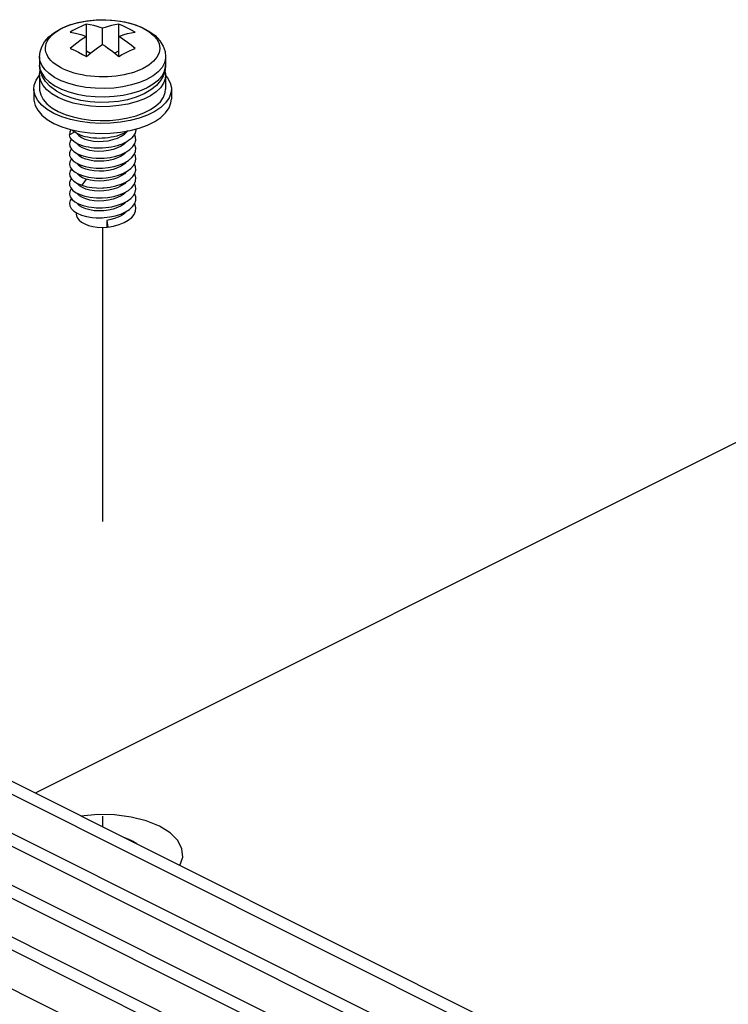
# Paper-space layout '005_EXP_CORICANT_PE_DRAWING_3_1' of a CAD drawing. Header units: millimetres. Extents: x 6 to 413, y 7 to 290.
# Tile 224 of 228: x 221.5 to 227.07, y 176.65 to 184.38. Entities that reach past the tile are written whole.
import ezdxf

# ---------------------------------------------------------------- set-up
doc = ezdxf.new("R2010")
doc.units = ezdxf.units.MM
doc.header["$LTSCALE"] = 23.1
doc.linetypes.add('DASHED', pattern=[0.2, 0.1, -0.1])
for name, color, linetype in [('000_OFFSET-LINES', 7, 'CONTINUOUS'), ('124100018700A_M3X7_2W_436_BL277', 7, 'CONTINUOUS'), ('22_00636_8_604_BL286', 7, 'CONTINUOUS'), ('MAIN_PCB_BL273', 7, 'CONTINUOUS')]:
    doc.layers.add(name, color=color, linetype=linetype)

# ---------------------------------------------------------------- blocks, each defined once
blk = doc.blocks.new('MAIN_PCB_BL273', base_point=(232.149, 166.177))
at = {"layer": 'MAIN_PCB_BL273', "color": 7, "linetype": 'Continuous'}
blk.add_line((231.6164, 183.3055), (221.624, 178.309), dxfattribs=at)
at = {"layer": 'MAIN_PCB_BL273', "color": 4, "linetype": 'Continuous'}
for points in [[(222.7599, 177.7411), (222.7822, 177.806), (222.7767, 177.8729), (222.7431, 177.9377), (222.6828, 177.9975), (222.6002, 178.0488), (222.4963, 178.0909), (222.3768, 178.1212), (222.2473, 178.1381), (222.1157, 178.141), (221.9825, 178.1298)], [(222.4216, 177.9102), (222.4086, 177.9198), (222.3935, 177.9293), (222.3771, 177.9382), (222.3601, 177.9461), (222.3412, 177.9537), (222.3208, 177.9606)]]:
    blk.add_lwpolyline(points, dxfattribs=at)
at = {"layer": 'MAIN_PCB_BL273', "color": 7, "linetype": 'Continuous'}
blk.add_lwpolyline([(222.397, 177.9225), (222.3763, 177.938), (222.3454, 177.9483)], dxfattribs=at)
blk = doc.blocks.new('124100018700A_M3X7_2W_436_BL277', base_point=(222.1536, 183.5631))
at = {"layer": '124100018700A_M3X7_2W_436_BL277', "color": 7, "linetype": 'Continuous'}
for p, q in [((221.8393, 184.3138), (221.8931, 184.3364)), ((222.0263, 184.0883), (222.0263, 184.3428)), ((222.2808, 184.0883), (222.2808, 184.3428)), ((221.8129, 184.2997), (221.8362, 184.3123)), ((221.8362, 184.3123), (221.8393, 184.3138)), ((222.1536, 184.1832), (222.1536, 184.3105)), ((222.0263, 184.1324), (222.0592, 184.1159)), ((222.2479, 184.1159), (222.2808, 184.1324)), ((222.3232, 184.113), (222.3445, 184.1241)), ((221.6586, 184.0856), (221.6586, 184.0207)), ((222.5802, 184.084), (222.5532, 184.0516)), ((222.6486, 184.0856), (222.6486, 184.0207)), ((221.6586, 184.0207), (221.6616, 183.9934)), ((222.4709, 183.995), (222.4679, 183.9935)), ((222.6486, 184.0207), (222.6443, 183.9807)), ((221.6586, 183.9415), (221.6586, 183.8336)), ((222.5036, 183.9105), (222.5002, 183.9089)), ((222.6486, 183.9397), (222.6486, 183.8336)), ((221.6136, 183.8336), (221.6136, 183.7557)), ((222.4802, 183.797), (222.4174, 183.7705)), ((222.5013, 183.8446), (222.5036, 183.8457)), ((222.6936, 183.8336), (222.6936, 183.7557)), ((221.9908, 183.709), (221.9227, 183.7238)), ((222.0548, 183.7337), (221.9825, 183.745)), ((222.4172, 183.7333), (222.3519, 183.716)), ((221.8035, 183.6586), (221.8597, 183.6345)), ((221.8597, 183.6345), (221.9224, 183.6148)), ((222.4411, 183.6051), (222.3699, 183.5862)), ((221.9333, 183.4957), (221.8929, 183.4745)), ((222.2934, 183.4949), (222.3695, 183.5082)), ((222.34, 183.4188), (222.3243, 183.4027)), ((221.9573, 183.4008), (221.9552, 183.4047)), ((222.3243, 183.4027), (222.2999, 183.3858)), ((222.3407, 183.3416), (222.3244, 183.3248)), ((222.3671, 183.359), (222.3907, 183.3818)), ((221.9573, 183.3229), (221.9552, 183.3268)), ((222.119, 183.2912), (222.1537, 183.2917)), ((222.3244, 183.3248), (222.2999, 183.3078)), ((222.3417, 183.2646), (222.3243, 183.2469)), ((221.9572, 183.2451), (221.9548, 183.2495)), ((222.104, 183.2138), (222.1536, 183.2138)), ((222.3243, 183.2469), (222.2999, 183.2299)), ((222.3408, 183.1858), (222.3244, 183.169)), ((221.9578, 183.1664), (221.9548, 183.1718)), ((222.0233, 183.1265), (221.9893, 183.0785)), ((222.3244, 183.169), (222.2999, 183.1519)), ((222.3409, 183.1079), (222.3244, 183.091)), ((222.3662, 183.1246), (222.3901, 183.1473)), ((221.9552, 183.0929), (221.9893, 183.0785)), ((221.9573, 183.089), (221.9553, 183.0928)), ((222.3244, 183.091), (222.2999, 183.074)), ((222.3417, 183.0308), (222.3243, 183.013)), ((221.9574, 183.011), (221.9548, 183.0158)), ((222.3243, 183.013), (222.2999, 182.9961)), ((222.1041, 182.902), (222.1328, 182.9014)), ((221.9466, 182.8644), (221.9466, 182.8516)), ((222.104, 182.8241), (222.1253, 182.8233)), ((222.1175, 182.8236), (222.1537, 182.8241)), ((222.1253, 182.8233), (222.1536, 182.8241)), ((222.1859, 182.8033), (222.1859, 182.7493)), ((222.1859, 182.8033), (222.1944, 182.7497)), ((222.1944, 182.7497), (222.1859, 182.7493)), ((222.1944, 182.7497), (222.2402, 182.7577)), ((222.2402, 182.7577), (222.2833, 182.7698))]:
    blk.add_line(p, q, dxfattribs=at)
for points in [[(221.8269, 184.3092), (221.8897, 184.3357), (221.958, 184.3558), (222.0297, 184.3694), (222.1036, 184.3767), (222.1782, 184.3777), (222.2524, 184.3726), (222.3247, 184.3612), (222.3938, 184.3436), (222.4582, 184.3196), (222.5163, 184.2891), (222.5653, 184.253), (222.6028, 184.2132), (222.6286, 184.1716), (222.6436, 184.1288), (222.6486, 184.0856)], [(221.8931, 184.3364), (221.9532, 184.3544), (222.0183, 184.3676), (222.0867, 184.3755), (222.1568, 184.378), (222.2267, 184.375), (222.2949, 184.3666), (222.3596, 184.353), (222.4192, 184.3345)], [(222.0263, 184.3428), (222.0052, 184.3345), (221.9839, 184.3252), (221.9626, 184.315)], [(222.1536, 184.3105), (222.1333, 184.3178), (222.1104, 184.3251), (222.0848, 184.332), (222.0567, 184.3381), (222.0263, 184.3428)], [(222.2808, 184.3428), (222.2504, 184.3381), (222.2223, 184.332), (222.1968, 184.3251), (222.1738, 184.3178), (222.1536, 184.3105)], [(222.4081, 184.2792), (222.3763, 184.2981), (222.3445, 184.315), (222.3126, 184.3299), (222.2808, 184.3428)], [(221.6586, 184.0856), (221.6628, 184.1256), (221.6757, 184.1655), (221.6983, 184.2051), (221.7315, 184.2435), (221.775, 184.2788), (221.8269, 184.3092)], [(221.734, 184.0741), (221.7231, 184.0902), (221.7147, 184.1068), (221.7088, 184.1237), (221.7055, 184.1408), (221.7049, 184.158), (221.7069, 184.1751), (221.7115, 184.1922), (221.7186, 184.209), (221.7284, 184.2254), (221.7406, 184.2415), (221.7552, 184.257), (221.7722, 184.2719), (221.7915, 184.2862), (221.8129, 184.2997)], [(221.9626, 184.315), (221.9414, 184.3039), (221.9202, 184.292), (221.899, 184.2792)], [(221.899, 184.2792), (221.9407, 184.2722), (221.9832, 184.2614), (222.0263, 184.2469)], [(222.2808, 184.2469), (222.3011, 184.2542), (222.324, 184.2615), (222.3496, 184.2684), (222.3777, 184.2745), (222.4081, 184.2792)], [(222.4192, 184.3345), (222.4724, 184.3116), (222.5177, 184.2848), (222.5542, 184.2548), (222.5808, 184.2223), (222.597, 184.1881), (222.6023, 184.1531), (222.5967, 184.1181), (222.5802, 184.084)], [(222.0263, 184.2469), (221.9839, 184.2189), (221.9414, 184.1872), (221.899, 184.1519)], [(222.0931, 184.1422), (222.1242, 184.1642), (222.1536, 184.1832)], [(222.1536, 184.1832), (222.1751, 184.1694), (222.1956, 184.1555)], [(222.4081, 184.1519), (222.3777, 184.1776), (222.3496, 184.1996), (222.324, 184.2183), (222.3011, 184.2339), (222.2808, 184.2469)], [(221.899, 184.1519), (221.9329, 184.1381), (221.9654, 184.1227)], [(221.9654, 184.1227), (221.9966, 184.106), (222.0263, 184.0883)], [(222.0263, 184.0883), (222.0604, 184.117), (222.0931, 184.1422)], [(222.1956, 184.1555), (222.2149, 184.1416), (222.2331, 184.1278), (222.2501, 184.1142), (222.266, 184.1011), (222.2808, 184.0883)], [(222.2808, 184.0883), (222.302, 184.1011), (222.3232, 184.113)], [(222.3445, 184.1241), (222.3658, 184.1343), (222.387, 184.1436), (222.4081, 184.1519)], [(221.7769, 183.925), (221.7334, 183.9547), (221.6992, 183.9874), (221.675, 184.0222), (221.6615, 184.0585), (221.6586, 184.0856)], [(221.8008, 184.0149), (221.7807, 184.0288), (221.7629, 184.0432), (221.7473, 184.0583), (221.734, 184.074)], [(222.5532, 184.0516), (222.5165, 184.0217), (222.4709, 183.995)], [(222.6486, 184.0856), (222.6482, 184.0757), (222.6398, 184.0391), (222.6206, 184.0035), (222.591, 183.9697)], [(221.6785, 183.9347), (221.6635, 183.9774), (221.6586, 184.0207)], [(221.6586, 183.9427), (221.6617, 183.9705), (221.6639, 183.9763)], [(221.6616, 183.9934), (221.6752, 183.9572), (221.6994, 183.9223), (221.7337, 183.8896), (221.7774, 183.8598)], [(222.4679, 183.9935), (222.4481, 183.9843), (222.4272, 183.9758), (222.4032, 183.9672), (222.3782, 183.9594), (222.3505, 183.952), (222.3218, 183.9456), (222.2911, 183.9401), (222.2597, 183.9356), (222.2267, 183.9323), (222.1934, 183.9302), (222.1594, 183.9293), (222.1254, 183.9297), (222.0917, 183.9314), (222.0582, 183.9344), (222.0254, 183.9386), (221.9932, 183.9441), (221.9616, 183.9508), (221.9311, 183.9588), (221.9016, 183.968), (221.8735, 183.9783), (221.8473, 183.9896), (221.8229, 184.0019), (221.8008, 184.0149)], [(222.6443, 183.9807), (222.6314, 183.9407), (222.6088, 183.9011), (222.5757, 183.8628), (222.5321, 183.8275), (222.4802, 183.797)], [(222.5036, 183.8457), (222.5517, 183.8737), (222.5911, 183.9049), (222.6206, 183.9387), (222.6398, 183.9744), (222.6482, 184.0111), (222.6486, 184.0207)], [(222.591, 183.9697), (222.5517, 183.9385), (222.5036, 183.9105)], [(222.6428, 183.976), (222.6482, 183.952), (222.6486, 183.9428)], [(221.6136, 183.8336), (221.617, 183.8639), (221.632, 183.9036), (221.6586, 183.9416)], [(221.8035, 183.7677), (221.7553, 183.7958), (221.7159, 183.8272), (221.6863, 183.8611), (221.6672, 183.8967), (221.6589, 183.9335), (221.6586, 183.9427)], [(221.9825, 183.745), (221.9134, 183.7627), (221.8489, 183.7867), (221.7908, 183.8171), (221.7418, 183.8532), (221.7043, 183.8931), (221.6785, 183.9347)], [(222.5002, 183.9089), (222.4439, 183.8851), (222.3811, 183.8657), (222.3132, 183.8513), (222.2419, 183.842), (222.1685, 183.8382), (222.0948, 183.8398), (222.0224, 183.8469), (221.953, 183.8593), (221.8879, 183.8767), (221.8288, 183.8988), (221.7769, 183.925)], [(222.6486, 183.9428), (222.6454, 183.915), (222.6317, 183.8787), (222.6073, 183.8438), (222.5728, 183.8112), (222.5289, 183.7814), (222.4766, 183.7552), (222.4172, 183.7333)], [(222.647, 183.9414), (222.6633, 183.9227), (222.6841, 183.8838), (222.6932, 183.8437), (222.6936, 183.8336)], [(221.7717, 183.6427), (221.719, 183.6733), (221.6761, 183.7075), (221.6438, 183.7445), (221.623, 183.7834), (221.6139, 183.8236), (221.6136, 183.8336)], [(221.6586, 183.8336), (221.6589, 183.8247), (221.6671, 183.7879), (221.6861, 183.7522), (221.7157, 183.7182), (221.7552, 183.6867), (221.8035, 183.6586)], [(221.7774, 183.8598), (221.8294, 183.8336), (221.8887, 183.8116), (221.9538, 183.7942)], [(222.3145, 183.7866), (222.3823, 183.8012), (222.4451, 183.8207), (222.5013, 183.8446)], [(222.3514, 183.6068), (222.4167, 183.624), (222.4763, 183.646), (222.5286, 183.6721), (222.5725, 183.7018), (222.6071, 183.7345), (222.6316, 183.7694), (222.6454, 183.8056), (222.6486, 183.8336)], [(222.6936, 183.8336), (222.6902, 183.8034), (222.6751, 183.7637), (222.6485, 183.7257), (222.6109, 183.69), (222.563, 183.6576), (222.506, 183.6291), (222.4411, 183.6051)], [(221.6136, 183.7557), (221.6139, 183.7459), (221.6229, 183.7058), (221.6436, 183.6669), (221.6759, 183.6298), (221.7189, 183.5955), (221.7717, 183.5648)], [(221.9227, 183.7238), (221.8598, 183.7436), (221.8035, 183.7677)], [(221.9538, 183.7942), (222.0234, 183.7819), (222.0959, 183.7749), (222.1697, 183.7733), (222.2431, 183.7773), (222.3145, 183.7866)], [(222.2774, 183.7369), (222.2036, 183.7296), (222.1289, 183.7285), (222.0548, 183.7337)], [(222.4174, 183.7705), (222.3492, 183.7505), (222.2774, 183.7369)], [(222.3695, 183.5082), (222.4407, 183.527), (222.5056, 183.551), (222.5627, 183.5795), (222.6106, 183.6119), (222.6483, 183.6475), (222.675, 183.6856), (222.6901, 183.7252), (222.6936, 183.7557)], [(221.976, 183.5787), (221.9017, 183.5948), (221.8331, 183.6163), (221.7717, 183.6427)], [(222.3519, 183.716), (222.2821, 183.7037), (222.2095, 183.6968), (222.1357, 183.6954), (222.0622, 183.6995), (221.9908, 183.709)], [(221.7717, 183.5648), (221.833, 183.5384), (221.9014, 183.5169)], [(221.9224, 183.6148), (221.9902, 183.6), (222.0615, 183.5905), (222.135, 183.5863), (222.209, 183.5877), (222.2817, 183.5946), (222.3514, 183.6068)], [(222.3699, 183.5862), (222.2938, 183.5729), (222.2146, 183.5654), (222.134, 183.5638), (222.0538, 183.5683), (221.976, 183.5787)], [(221.9048, 183.5162), (221.8948, 183.496), (221.8929, 183.4745)], [(221.9014, 183.5169), (221.9754, 183.5008), (222.0531, 183.4904), (222.1334, 183.4859), (222.2141, 183.4874), (222.2934, 183.4949)], [(221.9633, 183.4786), (221.9481, 183.4864), (221.9345, 183.4948), (221.9227, 183.5038), (221.9128, 183.5132), (221.9115, 183.5147)], [(222.3228, 183.4874), (222.3043, 183.4792), (222.2847, 183.4718), (222.264, 183.4653), (222.2424, 183.4597), (222.2201, 183.4551), (222.1972, 183.4515), (222.1741, 183.4489), (222.1536, 183.4475)], [(222.2999, 183.4637), (222.3244, 183.4807), (222.3399, 183.4966)], [(222.3542, 183.5055), (222.3399, 183.4965), (222.3228, 183.4874)], [(222.408, 183.4879), (222.4018, 183.4755), (222.3936, 183.4634), (222.3835, 183.4518)], [(222.4143, 183.5201), (222.4143, 183.5132), (222.4122, 183.5005), (222.408, 183.4879)], [(221.9077, 183.4413), (221.8975, 183.4255), (221.8926, 183.4044), (221.8962, 183.3832)], [(221.9143, 183.4337), (221.9059, 183.4435), (221.8995, 183.4536), (221.8952, 183.4639), (221.893, 183.4744)], [(221.966, 183.3994), (221.9505, 183.4071), (221.9367, 183.4154), (221.9246, 183.4243), (221.9143, 183.4337)], [(221.9549, 183.4829), (221.9669, 183.4685), (221.9877, 183.4536), (222.0142, 183.4414), (222.0459, 183.432)], [(222.1042, 183.4476), (222.0815, 183.4492), (222.0594, 183.4518), (222.038, 183.4554), (222.0176, 183.4599), (221.9982, 183.4653), (221.9801, 183.4715), (221.9633, 183.4786)], [(222.0459, 183.432), (222.0816, 183.4257), (222.1196, 183.423), (222.1587, 183.424), (222.1975, 183.4287)], [(222.1536, 183.4475), (222.1507, 183.4474), (222.1274, 183.447), (222.1042, 183.4476)], [(222.1975, 183.4287), (222.2348, 183.4369), (222.2694, 183.4487), (222.2999, 183.4637)], [(222.3835, 183.4518), (222.3716, 183.4407), (222.3579, 183.4301), (222.3426, 183.4202), (222.3257, 183.411), (222.3075, 183.4025)], [(222.3907, 183.3818), (222.4065, 183.4063), (222.4139, 183.4317), (222.413, 183.4575), (222.4044, 183.4806)], [(221.9079, 183.3631), (221.901, 183.3546), (221.8933, 183.3335), (221.8941, 183.3121), (221.9034, 183.2911)], [(221.8962, 183.3832), (221.9082, 183.3626), (221.9283, 183.3434), (221.9559, 183.3263)], [(222.0877, 183.3471), (222.0527, 183.3525), (222.0212, 183.361), (221.9944, 183.3722), (221.9728, 183.3856), (221.9573, 183.4008)], [(222.1043, 183.3696), (222.0853, 183.3709), (222.063, 183.3733), (222.0415, 183.3768), (222.0209, 183.3812), (222.0013, 183.3864), (221.983, 183.3925), (221.966, 183.3994)], [(222.2372, 183.3597), (222.201, 183.3513), (222.1632, 183.3464), (222.125, 183.345), (222.0877, 183.3471)], [(222.1536, 183.3696), (222.1312, 183.369), (222.1081, 183.3694), (222.1043, 183.3696)], [(222.3075, 183.4025), (222.288, 183.395), (222.2675, 183.3883), (222.246, 183.3826), (222.2238, 183.3778), (222.2011, 183.3741), (222.1779, 183.3714), (222.1536, 183.3696)], [(222.2999, 183.3858), (222.2707, 183.3713), (222.2372, 183.3597)], [(222.2995, 183.3214), (222.3363, 183.3387), (222.3671, 183.359)], [(222.4018, 183.3195), (222.4122, 183.3448), (222.4143, 183.3707), (222.4077, 183.3963), (222.404, 183.4025)], [(221.908, 183.286), (221.9053, 183.2832), (221.8949, 183.2624), (221.8929, 183.2411), (221.8995, 183.2199)], [(221.9034, 183.2911), (221.921, 183.2714), (221.9463, 183.2536)], [(221.9463, 183.2536), (221.9783, 183.2384), (222.0159, 183.2265), (222.0581, 183.2182), (222.104, 183.2138)], [(221.9559, 183.3263), (221.9897, 183.3122), (222.029, 183.3014), (222.0727, 183.2942), (222.104, 183.2917)], [(222.0876, 183.2691), (222.0526, 183.2746), (222.0211, 183.2831), (221.9942, 183.2943), (221.9726, 183.3078), (221.9573, 183.3229)], [(222.2373, 183.2818), (222.2011, 183.2734), (222.1634, 183.2685), (222.1252, 183.267), (222.0876, 183.2691)], [(222.104, 183.2917), (222.1251, 183.291), (222.1536, 183.2917)], [(222.1537, 183.2917), (222.1663, 183.2925), (222.2132, 183.298), (222.2582, 183.3078), (222.2995, 183.3214)], [(222.2999, 183.3078), (222.2707, 183.2934), (222.2373, 183.2818)], [(222.2864, 183.2386), (222.3246, 183.2546), (222.3571, 183.2737)], [(222.3571, 183.2737), (222.3832, 183.2956), (222.4018, 183.3195)], [(222.3964, 183.2333), (222.4097, 183.2582), (222.4145, 183.2841), (222.4108, 183.31), (222.4038, 183.3244)], [(221.9082, 183.2081), (221.8977, 183.1922), (221.8926, 183.1709), (221.8961, 183.1496)], [(221.8995, 183.2199), (221.9145, 183.1996), (221.9374, 183.1811)], [(221.9374, 183.1811), (221.9673, 183.1651), (222.003, 183.1521), (222.0434, 183.1426), (222.0879, 183.1369), (222.1041, 183.1358)], [(222.0874, 183.1912), (222.0521, 183.1967), (222.0207, 183.2053), (221.9939, 183.2165), (221.9724, 183.23), (221.9572, 183.2451)], [(222.2372, 183.2038), (222.2007, 183.1954), (222.1632, 183.1905), (222.1252, 183.1891), (222.0874, 183.1912)], [(222.1536, 183.2138), (222.1974, 183.2177), (222.2434, 183.2261), (222.2864, 183.2386)], [(222.2999, 183.2299), (222.2707, 183.2155), (222.2372, 183.2038)], [(222.2716, 183.1557), (222.3115, 183.1705), (222.3465, 183.1887)], [(222.3465, 183.1887), (222.3751, 183.2099), (222.3964, 183.2333)], [(222.3901, 183.1473), (222.4062, 183.172), (222.4139, 183.1976), (222.413, 183.2234), (222.4041, 183.2477)], [(221.9078, 183.1292), (221.9013, 183.1212), (221.8934, 183.1002), (221.8939, 183.0789), (221.9029, 183.0581)], [(221.8961, 183.1496), (221.9079, 183.1292), (221.9277, 183.11), (221.9552, 183.0929)], [(222.0233, 183.1265), (221.9958, 183.1376), (221.9736, 183.1512), (221.9578, 183.1664)], [(222.2999, 183.1519), (222.2707, 183.1375), (222.2377, 183.126), (222.2018, 183.1176), (222.1646, 183.1127), (222.1272, 183.1111), (222.0902, 183.113), (222.055, 183.1182), (222.0233, 183.1265)], [(222.1041, 183.1358), (222.1345, 183.1353), (222.1536, 183.1358)], [(222.1044, 183.1358), (222.1248, 183.1351), (222.1536, 183.1358)], [(222.1536, 183.1358), (222.1816, 183.1379), (222.2278, 183.1448), (222.2716, 183.1557)], [(222.2988, 183.0873), (222.3356, 183.1044), (222.3662, 183.1246)], [(222.4013, 183.0848), (222.412, 183.11), (222.4143, 183.136), (222.408, 183.1618), (222.404, 183.1686)], [(221.9079, 183.0524), (221.9063, 183.0507), (221.8952, 183.0298), (221.8928, 183.0082), (221.899, 182.9869)], [(221.9029, 183.0581), (221.92, 183.0384), (221.9448, 183.0206)], [(222.0879, 183.0353), (222.0528, 183.0407), (222.0212, 183.0493), (221.9943, 183.0604), (221.9727, 183.0739), (221.9573, 183.089)], [(221.9893, 183.0785), (222.0286, 183.0676), (222.072, 183.0605), (222.1042, 183.0579)], [(222.2376, 183.0481), (222.2013, 183.0396), (222.1637, 183.0347), (222.1254, 183.0332), (222.0879, 183.0353)], [(222.1042, 183.0579), (222.1181, 183.0574), (222.1536, 183.0579)], [(222.1536, 183.0579), (222.1651, 183.0586), (222.2121, 183.064), (222.2572, 183.0737), (222.2988, 183.0873)], [(222.2999, 183.074), (222.2708, 183.0596), (222.2376, 183.0481)], [(222.2838, 183.0038), (222.3227, 183.0198), (222.3558, 183.039)], [(222.3558, 183.039), (222.3823, 183.0609), (222.4013, 183.0848)], [(222.3958, 182.9987), (222.4094, 183.0237), (222.4145, 183.0494), (222.4112, 183.075), (222.4038, 183.0907)], [(221.9082, 182.9742), (221.898, 182.9591), (221.8926, 182.9377), (221.8959, 182.9162), (221.9077, 182.8955), (221.9276, 182.8763)], [(221.899, 182.9869), (221.9135, 182.9669), (221.9356, 182.9484), (221.9651, 182.9322), (222.0008, 182.9189), (222.0416, 182.9091), (222.0861, 182.9032), (222.1041, 182.902)], [(221.9448, 183.0206), (221.9762, 183.0055), (222.0134, 182.9933), (222.0555, 182.9847), (222.1042, 182.9799)], [(222.2999, 182.9961), (222.2706, 182.9816), (222.2371, 182.97), (222.2009, 182.9616), (222.1632, 182.9567), (222.1249, 182.9553), (222.0875, 182.9574), (222.0526, 182.9628), (222.0212, 182.9713), (221.9945, 182.9824), (221.973, 182.9958), (221.9574, 183.011)], [(222.1042, 182.9799), (222.148, 182.9797), (222.1537, 182.98)], [(222.1047, 182.9799), (222.1249, 182.9792), (222.1537, 182.9799)], [(222.1537, 182.98), (222.1949, 182.9836), (222.2407, 182.9917), (222.2838, 183.0038)], [(222.1537, 182.902), (222.18, 182.9039), (222.2263, 182.9107), (222.2702, 182.9215), (222.3101, 182.9361), (222.3451, 182.954)], [(222.3406, 182.9518), (222.3244, 182.9352), (222.2999, 182.9181)], [(222.3451, 182.954), (222.3741, 182.9752), (222.3958, 182.9987)], [(222.3892, 182.9124), (222.4055, 182.9367), (222.4137, 182.9622), (222.4133, 182.9881), (222.4043, 183.0137), (222.4041, 183.014)], [(221.9276, 182.8763), (221.9549, 182.8592), (221.9886, 182.8449), (222.0278, 182.834), (222.0714, 182.8267), (222.104, 182.8241)], [(222.2999, 182.9181), (222.2706, 182.9036), (222.2369, 182.8919), (222.2006, 182.8836), (222.1629, 182.8787), (222.1247, 182.8773), (222.0874, 182.8795), (222.0526, 182.8849), (222.0211, 182.8934), (221.9943, 182.9046), (221.9728, 182.9179), (221.9574, 182.9331), (221.9548, 182.9379)], [(222.1045, 182.902), (222.1249, 182.9013), (222.1537, 182.902)], [(222.1537, 182.8241), (222.1648, 182.8247), (222.2112, 182.8301), (222.2557, 182.8395), (222.2973, 182.8529), (222.3342, 182.8699), (222.3652, 182.8899), (222.3892, 182.9124)], [(222.2833, 182.7698), (222.322, 182.7856), (222.355, 182.8046), (222.3818, 182.8265), (222.4009, 182.8504), (222.4119, 182.8758), (222.4144, 182.9016), (222.4083, 182.9272), (222.404, 182.9345)], [(222.3411, 182.8743), (222.3244, 182.8572), (222.2999, 182.8402)], [(221.9466, 182.8516), (221.9479, 182.8399), (221.9554, 182.8217), (221.9692, 182.8045), (221.9889, 182.7888), (222.014, 182.7751), (222.0434, 182.7639), (222.0764, 182.7555), (222.1119, 182.7502), (222.1488, 182.7481), (222.1859, 182.7493)], [(222.2999, 182.8402), (222.2752, 182.8277), (222.2475, 182.8172), (222.2175, 182.8091), (222.1859, 182.8033)]]:
    blk.add_lwpolyline(points, dxfattribs=at)
blk = doc.blocks.new('22_00636_8_604_BL286', base_point=(217.978, 173.9744))
at = {"layer": '22_00636_8_604_BL286', "color": 7, "linetype": 'Continuous'}
for p, q in [((226.9702, 175.636), (218.455, 179.8934)), ((225.4651, 176.2867), (219.7564, 179.1409)), ((225.3411, 174.8214), (216.8258, 179.0788)), ((225.0578, 176.0831), (219.3492, 178.9372)), ((225.1596, 176.134), (219.451, 178.9881)), ((224.7524, 175.9303), (219.0437, 178.7845)), ((224.6505, 175.8794), (218.9419, 178.7336)), ((224.3451, 175.7267), (218.6364, 178.5808)), ((224.2433, 175.6758), (218.5346, 178.5299))]:
    blk.add_line(p, q, dxfattribs=at)

psp = doc.layouts.new('005_EXP_CORICANT_PE_DRAWING_3_1')

# ---------------------------------------------------------------- linework, layer by layer
at = {"layer": '000_OFFSET-LINES', "color": 4, "linetype": 'DASHED'}
psp.add_line((222.1536, 182.7497), (222.1536, 178.0442), dxfattribs=at)

# ---------------------------------------------------------------- block references
at = {"layer": '124100018700A_M3X7_2W_436_BL277'}
psp.add_blockref('124100018700A_M3X7_2W_436_BL277', (222.1536, 183.5631), dxfattribs=at)
at = {"layer": '22_00636_8_604_BL286'}
psp.add_blockref('22_00636_8_604_BL286', (217.978, 173.9744), dxfattribs=at)
at = {"layer": 'MAIN_PCB_BL273'}
psp.add_blockref('MAIN_PCB_BL273', (232.149, 166.177), dxfattribs=at)

doc.saveas('drawing.dxf')
